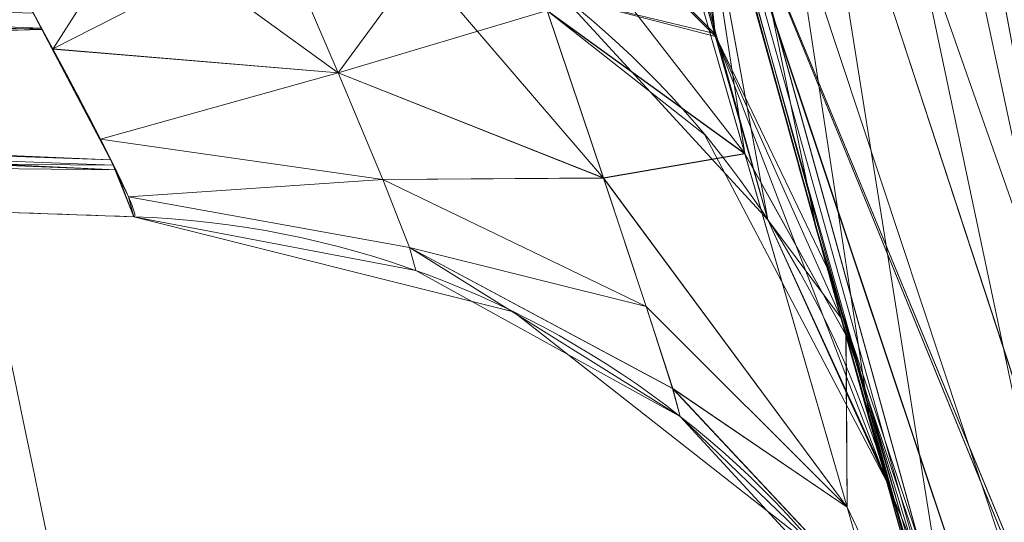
# Model space of a CAD drawing. Header units: millimetres. Extents: x -71 to 71, y -145 to 145.
# Tile 117 of 256: x -54.695 to -54.38, y -15.211 to -15.05. Entities that reach past the tile are written whole.
import ezdxf

# ---------------------------------------------------------------- set-up
doc = ezdxf.new("R2010")
doc.units = ezdxf.units.MM
doc.layers.add('1', color=7, linetype='CONTINUOUS')

msp = doc.modelspace()

# ---------------------------------------------------------------- linework, layer by layer
at = {"layer": '1', "color": 163, "linetype": 'Continuous', "lineweight": 13}
for p, q in [((-54.6583261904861, -15.1132531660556, -31.8634909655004), (-54.6583261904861, -15.1132531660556, -23.4778360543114)), ((-54.4175656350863, -15.1979772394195, 3.36842170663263), (-54.4175656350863, -15.1979772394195, 2.21052546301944))]:
    msp.add_line(p, q, dxfattribs=at)
at = {"layer": '1', "color": 163, "linetype": 'Continuous', "lineweight": 13, "extrusion": (-5.23961264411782e-15, 1.156482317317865e-14, -1)}
for centre, radius in [((0, 2.781752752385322e-14, 144.004626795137), 61.0180546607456), ((0, -8.448341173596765e-14, 124.369789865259), 56.3952855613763)]:
    msp.add_circle(centre, radius, dxfattribs=at)
at = {"layer": '1', "color": 163, "linetype": 'Continuous', "lineweight": 13}
msp.add_circle((4.472976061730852e-13, 3.150668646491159e-12, -145), 60.4433756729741, dxfattribs=at)
msp.add_arc((3.626092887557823e-30, 1.973953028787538e-14, -142.505083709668), 63.56377365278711, 189.6208549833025, 222.2786899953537, dxfattribs=at)
at = {"layer": '1', "color": 163, "linetype": 'Continuous', "lineweight": 13, "extrusion": (0, 0, -1)}
for centre, start, end in [((54.70650860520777, -15.278673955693, -3.368421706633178), 91.99999999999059, 164.3958814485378), ((54.6687960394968, -15.4130704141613, 23.4778360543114), 91.99999999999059, 164.2549753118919), ((54.6687960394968, -15.4130704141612, 31.8634909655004), 91.99999999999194, 164.2549753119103)]:
    msp.add_arc(centre, 0.3, start, end, dxfattribs=at)
at = {"layer": '1', "color": 163, "linetype": 'Continuous', "lineweight": 13, "extrusion": (4.28591803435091e-09, -1.534617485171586e-08, 1)}
msp.add_arc((-54.70650861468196, -15.27867392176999, 2.21052546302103), 0.3, 15.60411855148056, 88.00000000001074, dxfattribs=at)
at = {"layer": '1', "color": 163, "linetype": 'Continuous', "lineweight": 13}
for points, knots in [([(-56.0092195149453, 7.430836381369, -40.1881047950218), (-56.38767568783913, 4.578259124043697, -40.18600039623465), (-56.64075283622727, 0.1337488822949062, -40.18517426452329), (-56.24041456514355, -6.020940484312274, -40.18873368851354), (-55.54351012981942, -10.71621283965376, -40.19373372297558), (-54.41900416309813, -15.45484477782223, -40.20106422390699), (-52.84662861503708, -20.19210887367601, -40.21072519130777), (-50.80930273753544, -24.8840909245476, -40.2227166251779), (-48.29613211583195, -29.47758556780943, -40.23703852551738), (-45.29549098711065, -33.91822466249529, -40.25369089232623), (-41.8019172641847, -38.14185204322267, -40.27267372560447), (-37.82569878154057, -42.09225020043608, -40.29398702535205), (-33.38333123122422, -45.70420284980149, -40.31763079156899), (-28.49088723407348, -48.91009564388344, -40.34360502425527), (-21.41016006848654, -52.54962415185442, -40.38134462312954), (-15.5376816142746, -54.48108172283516, -40.41314502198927), (-11.445770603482, -55.3284003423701, -40.43589893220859)], [0, 0, 0, 0, 0.125, 0.1875, 0.25, 0.3125, 0.375, 0.4375, 0.5, 0.5625, 0.625, 0.6875, 0.75, 0.8125, 0.875, 1, 1, 1, 1]), ([(-55.79206164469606, 7.398561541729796, -43.18008904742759), (-56.02458079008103, 5.645469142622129, -43.17850631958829), (-56.32216527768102, 2.145282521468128, -43.17631762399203), (-56.2774919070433, -3.083071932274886, -43.17589833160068), (-55.74469622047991, -8.317168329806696, -43.17832533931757), (-54.72088675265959, -13.50770784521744, -43.18361554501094), (-53.47375240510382, -17.70598476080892, -43.19032117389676), (-52.24993602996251, -20.97159237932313, -43.1970039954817), (-51.21943771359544, -23.37545791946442, -43.20267281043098), (-50.07211843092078, -25.74001208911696, -43.20902270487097), (-48.38893654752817, -28.83185243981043, -43.21838366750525), (-46.01474015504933, -32.54916112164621, -43.23166013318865), (-42.79579392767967, -36.67874397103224, -43.24974804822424), (-39.80590965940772, -39.8550863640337, -43.26661311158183), (-37.22554922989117, -42.23774127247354, -43.28120343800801), (-35.20249638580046, -43.93723232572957, -43.29265772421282), (-33.10278230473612, -45.54055131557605, -43.30455868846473), (-30.93842460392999, -47.03880768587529, -43.31683624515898), (-28.72004833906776, -48.42495516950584, -43.32942842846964), (-25.67962645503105, -50.13475593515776, -43.34669906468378), (-22.51737436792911, -51.63244938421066, -43.36467929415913), (-19.23182754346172, -52.91446779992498, -43.3833775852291), (-15.89144214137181, -54.03891938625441, -43.40239509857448), (-13.34178061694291, -54.70350458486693, -43.41691632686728), (-11.6398303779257, -55.06359028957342, -43.42660953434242)], [0, 0, 0, 0, 0.0625, 0.125, 0.1875, 0.25, 0.3125, 0.34375, 0.375, 0.40625, 0.4375, 0.5, 0.5625, 0.625, 0.65625, 0.6875, 0.71875, 0.75, 0.78125, 0.8125, 0.875, 0.90625, 0.9375, 1, 1, 1, 1]), ([(-56.50000000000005, -4.895578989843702e-16, -15.81462433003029), (-56.49999999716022, -0.967056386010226, -15.8120534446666), (-56.45043392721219, -2.918040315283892, -15.80691167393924), (-56.14086936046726, -6.892608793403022, -15.79662813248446), (-55.33779639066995, -11.96000647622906, -15.78377370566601), (-53.65336816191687, -18.09517495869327, -15.76834839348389), (-51.21658996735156, -24.15893938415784, -15.75292308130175), (-48.02467232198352, -30.0154777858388, -15.73749776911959), (-44.10762326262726, -35.52636955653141, -15.72207245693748), (-39.52881410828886, -40.56063158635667, -15.70664714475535), (-36.0977595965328, -43.52332059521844, -15.69636360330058), (-34.30725113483, -44.89167162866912, -15.6912218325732)], [0, 0, 0, 0, 0.0625, 0.125, 0.25, 0.375, 0.5, 0.625, 0.75, 0.875, 1, 1, 1, 1]), ([(-54.1748946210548, -21.2568850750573, 31.5), (-54.6638936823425, -17.571101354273, 31.499871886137), (-55.1250233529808, -14.095380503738, 30.1514430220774), (-55.6314401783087, -10.2783120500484, 26.7224698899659), (-55.7653499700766, -9.26897978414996, 25.3941579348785), (-55.9577956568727, -7.81843880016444, 22.2910702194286), (-56.0092096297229, -7.43091089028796, 20.5929966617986), (-56.0092195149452, -7.43083638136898, 18.8118952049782)], [0, 0, 0, 0, 0.5, 0.5, 0.75, 0.75, 1, 1, 1, 1]), ([(-56.00921274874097, -7.43088738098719, 18.81189514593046), (-55.84778768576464, -8.64761337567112, 18.27553385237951), (-55.57446086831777, -10.46857355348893, 17.47101728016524), (-55.14800137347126, -12.88831644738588, 16.40328050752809), (-54.79726728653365, -14.6992013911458, 15.60654748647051), (-54.41554179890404, -16.50502466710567, 14.8125598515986), (-53.86455365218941, -18.90435921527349, 13.75579519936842), (-53.09654226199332, -21.8880547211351, 12.44277299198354), (-52.04587146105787, -25.44201606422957, 10.88781178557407), (-50.86235861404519, -28.96561770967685, 9.35961010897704), (-49.54285790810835, -32.4561508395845, 7.86666250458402), (-48.56815383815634, -34.75713714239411, 6.899976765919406), (-48.05581082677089, -35.9000126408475, 6.425037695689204)], [0, 0, 0, 0, 0.125, 0.1875, 0.25, 0.3125, 0.375, 0.5, 0.625, 0.75, 0.875, 1, 1, 1, 1]), ([(-47.46844656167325, -30.64305029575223, -0.8061324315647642), (-48.05961782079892, -29.72727555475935, -0.05716055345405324), (-49.17838392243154, -27.87812518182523, 1.469014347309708), (-50.67197279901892, -25.05862759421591, 3.829412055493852), (-51.76788006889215, -22.67685427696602, 5.845017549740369), (-52.55819579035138, -20.75314257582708, 7.47955347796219), (-53.10827526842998, -19.30177147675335, 8.715144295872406), (-53.61576125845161, -17.84355812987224, 9.960823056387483), (-54.23731669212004, -15.88719951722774, 11.62907026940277), (-54.91085441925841, -13.42264493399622, 13.72871973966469), (-55.55516477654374, -10.43872688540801, 16.26421220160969), (-55.8760261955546, -8.43476743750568, 17.96132468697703), (-56.00921263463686, -7.430887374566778, 18.8118951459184)], [0, 0, 0, 0, 0.125, 0.25, 0.375, 0.4375, 0.5, 0.5625, 0.625, 0.75, 0.875, 1, 1, 1, 1]), ([(-54.41756563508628, -15.1979772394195, 2.21052546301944), (-54.41756563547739, -15.19797723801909, 2.109954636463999), (-54.42030227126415, -15.18819559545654, 1.908788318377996), (-54.43683119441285, -15.12889042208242, 1.510665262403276), (-54.47811728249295, -14.98007928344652, 1.029295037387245), (-54.55566129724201, -14.69591710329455, 0.4993564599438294), (-54.65697455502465, -14.31535557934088, 0.03816664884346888), (-54.7757527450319, -13.85463928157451, -0.3375400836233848), (-54.90557891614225, -13.33183032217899, -0.6157788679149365), (-55.03989161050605, -12.76606748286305, -0.7866560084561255), (-55.12876803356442, -12.37373554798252, -0.8252374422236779), (-55.17212663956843, -12.1772872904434, -0.8252177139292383)], [0, 0, 0, 0, 0.0625, 0.125, 0.25, 0.375, 0.5, 0.625, 0.75, 0.875, 1, 1, 1, 1]), ([(-55.17212663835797, -12.17728729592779, 6.404164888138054), (-55.12876412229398, -12.37375326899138, 6.404184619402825), (-55.03984494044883, -12.76627130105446, 6.366341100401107), (-54.90540054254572, -13.33256589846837, 6.196793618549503), (-54.7756281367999, -13.85513045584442, 5.917733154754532), (-54.65702916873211, -14.31514246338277, 5.540853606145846), (-54.55564709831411, -14.69597070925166, 5.07979597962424), (-54.47792139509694, -14.98079516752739, 4.550113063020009), (-54.43670081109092, -15.12935834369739, 4.068487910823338), (-54.42027479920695, -15.18829385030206, 3.670227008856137), (-54.41756563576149, -15.19797723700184, 3.469012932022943), (-54.41756563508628, -15.1979772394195, 3.368421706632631)], [0, 0, 0, 0, 0.125, 0.25, 0.375, 0.5, 0.625, 0.75, 0.875, 0.9375, 1, 1, 1, 1]), ([(-54.64030417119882, -14.37661143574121, 10.8254621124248), (-54.62642089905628, -14.42937689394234, 10.82546854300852), (-54.59854287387, -14.53468654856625, 10.81386826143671), (-54.54447122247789, -14.73666591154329, 10.74802989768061), (-54.4837913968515, -14.95943660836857, 10.59553944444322), (-54.44013009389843, -15.11709120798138, 10.37025532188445), (-54.42095741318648, -15.18584302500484, 10.16350463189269), (-54.41582449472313, -15.20417358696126, 9.999954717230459), (-54.42090709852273, -15.18602333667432, 9.83639722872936), (-54.44008393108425, -15.11725739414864, 9.629654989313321), (-54.48378972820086, -14.95944409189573, 9.404406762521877), (-54.54448239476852, -14.73662468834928, 9.252052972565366), (-54.59854191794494, -14.53469006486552, 9.186119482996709), (-54.6264211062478, -14.42937610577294, 9.174531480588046), (-54.64030412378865, -14.37661161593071, 9.174537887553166)], [0, 0, 0, 0, 0.0625, 0.125, 0.25, 0.375, 0.4375, 0.5, 0.5625, 0.625, 0.75, 0.875, 0.9375, 1, 1, 1, 1]), ([(-55.26469149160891, -15.0920784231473, -31.8425123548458), (-55.1605742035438, -15.0957142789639, -31.8461145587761), (-55.0564569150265, -15.0993501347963, -31.8497167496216), (-54.8543351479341, -15.1064083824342, -31.8567096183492), (-54.7563306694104, -15.1098307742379, -31.860100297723), (-54.6583261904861, -15.1132531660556, -31.8634909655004)], [0, 0, 0, 0, 0.515121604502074, 0.515121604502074, 1, 1, 1, 1]), ([(-54.6583261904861, -15.1132531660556, -23.4778360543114), (-54.7563306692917, -15.109830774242, -23.4812267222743), (-54.8543351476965, -15.1064083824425, -23.4846174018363), (-55.056456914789, -15.0993501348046, -23.4916102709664), (-55.160574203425, -15.095714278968, -23.4952124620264), (-55.26469149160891, -15.0920784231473, -23.4988146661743)], [0, 0, 0, 0, 0.484878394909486, 0.484878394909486, 1, 1, 1, 1])]:
    msp.add_open_spline(points, degree=3, knots=knots, dxfattribs=at)
for points in [[(-54.3800523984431, -15.3316633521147, -23.4778360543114), (-54.38005239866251, -15.3316633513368, -23.1417383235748), (-54.4598644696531, -15.0492227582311, -22.8839165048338), (-54.5447510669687, -14.7349968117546, -22.8839558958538)], [(-54.5447510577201, -14.73499684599, -32.4573711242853), (-54.4599705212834, -15.0488301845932, -32.45741050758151), (-54.3800524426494, -15.3316631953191, -32.1995669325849), (-54.3800523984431, -15.3316633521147, -31.8634909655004)], [(-54.8238993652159, -14.81044485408, -23.1837601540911), (-54.7331524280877, -14.9700873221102, -23.1820771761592), (-54.6525246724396, -15.11345575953, -23.3095420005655), (-54.6583261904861, -15.1132531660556, -23.4778360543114)], [(-54.6583261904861, -15.1132531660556, -31.8634909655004), (-54.65252500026, -15.1134557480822, -32.0317769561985), (-54.733265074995, -14.9698891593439, -32.15924774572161), (-54.8238993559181, -14.810444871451, -32.1575668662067)]]:
    msp.add_open_spline(points, degree=3, dxfattribs=at)
for points in [[(24.58453550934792, 55.21777272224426, -144.9999958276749), (-35.52772477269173, -48.89971762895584, -144.9999958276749), (-52.34549939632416, -30.22168762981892, -144.9999958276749), (-60.11226028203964, -6.318053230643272, -144.9999958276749)], [(-51.48215219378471, -16.72756485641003, -123.8834485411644), (-54.13153767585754, -7.864786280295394e-14, -123.8834485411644), (-56.3952848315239, -7.767609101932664e-14, -124.3697926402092), (-53.63510549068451, -17.42710173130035, -124.3697926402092)], [(-55.90708926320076, -8.200637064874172, 23.03180657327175), (-56.00921437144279, -7.430861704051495, 18.81189458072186), (-52.23216861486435, -35.90000048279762, 18.77893321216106)], [(-54.24021929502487, -15.81924594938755, 11.68635301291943), (-56.00921437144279, -7.430861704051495, 18.81189458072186), (-54.64030429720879, -14.37661144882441, 10.82546170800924)], [(-56.00921437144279, -7.430887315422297, 18.81189458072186), (-52.85102128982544, -20.62619663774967, 10.56393515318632), (-52.89638042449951, -21.29850536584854, 11.49737183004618)], [(-52.85102128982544, -20.62619663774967, 10.56393515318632), (-56.00921437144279, -7.430887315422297, 18.81189458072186), (-54.24021929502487, -15.81924594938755, 11.68635301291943)], [(-52.89638042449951, -21.29850536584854, 11.49737183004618), (-52.91160196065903, -21.96520008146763, 12.41462863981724), (-56.00921437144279, -7.430887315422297, 18.81189458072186)], [(-52.23216861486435, -35.90000048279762, 18.77893321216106), (-56.00921437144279, -7.430887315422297, 18.81189458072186), (-52.84026637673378, -22.29992114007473, 12.26730179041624)], [(-55.57271465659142, -10.72095800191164, 27.05357037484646), (-55.90708926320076, -8.200637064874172, 23.03180657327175), (-52.23216861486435, -35.90000048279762, 18.77893321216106)], [(-54.95673045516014, -15.36386180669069, 30.29263764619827), (-54.17877063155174, -12.60278839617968, 38.59021887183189), (-54.76291477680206, -9.342835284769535, 37.38521039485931)], [(-63.40426951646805, -20.42438462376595, -124.5481371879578), (-48.8397516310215, -28.19764241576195, -124.3697926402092), (-55.53851276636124, -9.792938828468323, -124.3697926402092)], [(-52.23216861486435, -35.90000048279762, 18.77893321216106), (-54.17489632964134, -21.25688455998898, 31.50000050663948), (-54.95673045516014, -15.36386180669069, 30.29263764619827), (-55.57271465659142, -10.72095800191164, 27.05357037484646)], [(-55.18354848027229, -12.12542038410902, -15.78337885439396), (-51.65004730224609, -22.90245704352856, -15.75607433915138), (-54.90593239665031, -13.32624070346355, -0.5968617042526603)], [(-53.866196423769, -16.30969159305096, -43.18822175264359), (-54.50920760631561, -12.91333884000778, -43.18491742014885), (-51.38519778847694, -12.16170284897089, -59.45028364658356)], [(-54.95673045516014, -15.36386180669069, 30.29263764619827), (-54.50513958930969, -18.76768283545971, 30.99001199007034), (-54.17877063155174, -12.60278839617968, 38.59021887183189)], [(-54.17877063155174, -12.60278839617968, 38.59021887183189), (-54.50513958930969, -18.76768283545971, 30.99001199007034), (-54.17489632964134, -21.25688455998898, 31.50000050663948)], [(-54.38999459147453, -15.29634650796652, -32.06383436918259), (-54.72962185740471, -13.16560711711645, -40.19878432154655), (-53.91287803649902, -16.89865440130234, -27.71926298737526)], [(-54.38999459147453, -15.29634650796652, -32.06383436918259), (-54.42280694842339, -15.17904922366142, -32.25747123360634), (-54.72962185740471, -13.16560711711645, -40.19878432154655)], [(-54.42280694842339, -15.17904922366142, -32.25747123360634), (-54.47946116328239, -14.97441250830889, -32.40591287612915), (-54.72962185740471, -13.16560711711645, -40.19878432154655)], [(-54.72962185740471, -13.16560711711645, -40.19878432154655), (-54.09141629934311, -16.31894893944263, -30.56511096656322), (-54.08657342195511, -16.33678935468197, -30.41893057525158)], [(-54.72962185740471, -13.16560711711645, -40.19878432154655), (-54.09141629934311, -16.31894893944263, -31.76574409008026), (-54.09141629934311, -16.31894893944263, -30.56511096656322)], [(-54.72962185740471, -13.16560711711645, -40.19878432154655), (-54.07806485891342, -16.3650568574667, -31.9959856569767), (-54.09141629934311, -16.31894893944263, -31.76574409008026)], [(-54.08657342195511, -16.33678935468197, -30.41893057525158), (-53.91287803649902, -16.89865440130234, -27.71926298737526), (-54.72962185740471, -13.16560711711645, -40.19878432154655)], [(-54.72962185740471, -13.16560711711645, -40.19878432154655), (-54.22870814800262, -15.85734076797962, -40.20218178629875), (-53.9480447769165, -16.78620837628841, -32.35631808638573)], [(-53.9480447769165, -16.78620837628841, -32.35631808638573), (-53.97316813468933, -16.70768484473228, -32.33245015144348), (-54.72962185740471, -13.16560711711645, -40.19878432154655)], [(-53.97316813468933, -16.70768484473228, -32.33245015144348), (-54.0367066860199, -16.50106348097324, -32.19820931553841), (-54.72962185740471, -13.16560711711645, -40.19878432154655)], [(-54.0367066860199, -16.50106348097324, -32.19820931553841), (-54.07806485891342, -16.3650568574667, -31.9959856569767), (-54.72962185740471, -13.16560711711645, -40.19878432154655)], [(-54.84018474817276, -13.17267213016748, -15.78072644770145), (-53.68521064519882, -17.60755479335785, -23.25828559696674), (-53.0979111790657, -19.30419728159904, -22.77449704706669)], [(-53.0979111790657, -19.30419728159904, -22.77449704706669), (-51.65004730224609, -22.90245704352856, -15.75607433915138), (-54.84018474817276, -13.17267213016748, -15.78072644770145)], [(-53.68521064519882, -17.60755479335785, -23.25828559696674), (-54.84018474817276, -13.17267213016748, -15.78072644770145), (-54.44025620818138, -15.116305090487, -23.0235680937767)], [(-54.84018474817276, -13.17267213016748, -15.78072644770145), (-54.49992790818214, -14.89981450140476, -22.90785871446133), (-54.44025620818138, -15.116305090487, -23.0235680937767)], [(-54.6598918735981, -14.3019575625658, 0.0528909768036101), (-54.90593239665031, -13.32624070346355, -0.5968617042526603), (-51.65004730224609, -22.90245704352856, -15.75607433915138)], [(-54.22870814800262, -15.85734076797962, -40.20218178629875), (-54.6327717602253, -13.68603762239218, -40.19943997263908), (-54.37590554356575, -13.61744105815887, -43.18560287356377)], [(-54.56176400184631, -14.67187609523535, 9.235122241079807), (-54.66064810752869, -14.29907139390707, 5.529172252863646), (-52.52810567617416, -20.80981247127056, 7.431721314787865)], [(-54.66064810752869, -14.29907139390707, 5.529172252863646), (-54.48251590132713, -14.96346481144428, 4.540527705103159), (-52.52810567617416, -20.80981247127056, 7.431721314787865)], [(-51.65004730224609, -22.90245704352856, -15.75607433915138), (-50.23143440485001, -25.35669691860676, -15.74950478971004), (-54.6598918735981, -14.3019575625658, 0.0528909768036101)], [(-50.23143440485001, -25.35669691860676, -15.74950478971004), (-54.48071658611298, -14.97002318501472, 1.056008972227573), (-54.6598918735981, -14.3019575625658, 0.0528909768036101)], [(-54.64030429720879, -14.37661144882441, 10.82546170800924), (-54.55920472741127, -14.68137931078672, 10.76085958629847), (-54.24021929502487, -15.81924594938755, 11.68635301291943)], [(-52.52810567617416, -20.80981247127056, 7.431721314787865), (-54.48184907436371, -14.96589835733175, 9.439317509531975), (-54.56176400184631, -14.67187609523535, 9.235122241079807)], [(-54.24021929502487, -15.81924594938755, 11.68635301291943), (-54.55920472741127, -14.68137931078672, 10.76085958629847), (-54.48577553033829, -14.95159696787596, 10.57539042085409)], [(-54.52081188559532, -14.88027162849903, 1.073051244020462), (-54.45559322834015, -15.11422917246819, 2.210525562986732), (-54.52099442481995, -15.04291035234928, 2.210525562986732)], [(-54.52099442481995, -15.04291035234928, 3.368421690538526), (-54.45559322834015, -15.11422917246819, 3.368421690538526), (-54.5206256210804, -14.88101668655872, 4.510033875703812)], [(-54.45559322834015, -15.11422917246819, 2.210525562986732), (-54.52081188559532, -14.88027162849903, 1.073051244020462), (-54.48419228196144, -14.95843566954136, 1.035288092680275)], [(-54.48399111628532, -14.95924592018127, 4.547856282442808), (-54.5206256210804, -14.88101668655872, 4.510033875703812), (-54.45559322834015, -15.11422917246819, 3.368421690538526)], [(-54.53779175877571, -14.98960796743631, 10.24787779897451), (-54.47260662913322, -15.05465805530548, 10.28316654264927), (-54.51853200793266, -14.89241514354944, 10.51891315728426)], [(-54.51832711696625, -14.89315088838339, 9.481790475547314), (-54.47231605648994, -15.05565829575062, 9.718742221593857), (-54.53751236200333, -14.99041169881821, 9.753679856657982)], [(-54.48577553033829, -14.95159696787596, 10.57539042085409), (-54.51853200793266, -14.89241514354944, 10.51891315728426), (-54.47260662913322, -15.05465805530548, 10.28316654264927)], [(-54.47231605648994, -15.05565829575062, 9.718742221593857), (-54.51832711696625, -14.89315088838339, 9.481790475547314), (-54.48184907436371, -14.96589835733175, 9.439317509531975)], [(-54.54780906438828, -14.9836577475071, -32.19494596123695), (-54.50979247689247, -14.93054814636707, -32.31655806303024), (-54.46292459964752, -15.09304530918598, -32.21525251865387)], [(-54.52616512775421, -15.04735741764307, -23.19225668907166), (-54.46289479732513, -15.09315986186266, -23.12606014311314), (-54.50975522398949, -14.93068132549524, -23.02476204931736)], [(-54.46292459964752, -15.09304530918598, -32.21525251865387), (-54.50979247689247, -14.93054814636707, -32.31655806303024), (-54.48324978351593, -14.96062427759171, -32.4118547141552)], [(-54.48320508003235, -14.96079005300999, -22.9294691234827), (-54.50975522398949, -14.93068132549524, -23.02476204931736), (-54.46289479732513, -15.09315986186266, -23.12606014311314)], [(-54.47260662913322, -15.05465805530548, 10.28316654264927), (-54.43663150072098, -15.12954290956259, 10.31629275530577), (-54.48577553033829, -14.95159696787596, 10.57539042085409)], [(-54.48577553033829, -14.95159696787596, 10.57539042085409), (-54.43663150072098, -15.12954290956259, 10.31629275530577), (-54.24021929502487, -15.81924594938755, 11.68635301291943)], [(-54.48419228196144, -14.95843566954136, 1.035288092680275), (-54.41756546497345, -15.19797742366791, 2.210525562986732), (-54.45559322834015, -15.11422917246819, 2.210525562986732)], [(-54.45559322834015, -15.11422917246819, 3.368421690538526), (-54.41756546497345, -15.19797742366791, 3.368421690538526), (-54.48399111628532, -14.95924592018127, 4.547856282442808)], [(-54.48324978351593, -14.96062427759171, -32.4118547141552), (-54.43060770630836, -15.15101734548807, -32.28647261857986), (-54.46292459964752, -15.09304530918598, -32.21525251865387)], [(-54.46289479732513, -15.09315986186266, -23.12606014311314), (-54.43057045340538, -15.15116449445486, -23.05484376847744), (-54.48320508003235, -14.96079005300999, -22.9294691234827)], [(-52.52810567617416, -20.80981247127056, 7.431721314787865), (-54.48251590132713, -14.96346481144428, 4.540527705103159), (-54.41756546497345, -15.19797742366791, 3.368421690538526)], [(-54.48184907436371, -14.96589835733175, 9.439317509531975), (-54.43213880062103, -15.14570321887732, 9.722338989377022), (-54.47231605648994, -15.05565829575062, 9.718742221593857)], [(-52.52810567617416, -20.80981247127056, 7.431721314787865), (-54.43213880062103, -15.14570321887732, 9.722338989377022), (-54.48184907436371, -14.96589835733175, 9.439317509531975)], [(-50.18527060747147, -25.3630131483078, 3.6172557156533), (-54.41756546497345, -15.19797742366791, 2.210525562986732), (-54.48071658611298, -14.97002318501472, 1.056008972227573)], [(-54.48071658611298, -14.97002318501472, 1.056008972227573), (-50.23143440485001, -25.35669691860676, -15.74950478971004), (-50.18527060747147, -25.3630131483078, 3.6172557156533)], [(-54.46292459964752, -15.09304530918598, -32.21525251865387), (-54.5261986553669, -15.04726894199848, -32.1490578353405), (-54.54780906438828, -14.9836577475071, -32.19494596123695)], [(-54.47260662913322, -15.05465805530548, 10.28316654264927), (-54.53779175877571, -14.98960796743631, 10.24787779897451), (-54.52099442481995, -15.04290942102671, 10.00090874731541)], [(-54.52099442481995, -15.04290942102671, 10.00090874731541), (-54.53751236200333, -14.99041169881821, 9.753679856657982), (-54.47231605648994, -15.05565829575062, 9.718742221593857)], [(-54.4758103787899, -15.08689858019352, 2.210525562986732), (-54.4758103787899, -15.08689858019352, 3.368421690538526), (-54.57437783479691, -15.00933896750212, 3.368421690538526), (-54.57437783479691, -15.00933896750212, 2.210525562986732)], [(-54.65863272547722, -15.01954440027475, -23.25727231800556), (-54.70490828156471, -15.02179075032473, -23.26705679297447), (-54.68423664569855, -15.05962479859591, -23.31038750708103)], [(-54.65863272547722, -15.01954440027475, -23.25727231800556), (-54.68423664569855, -15.05962479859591, -23.31038750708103), (-54.59294095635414, -15.06723556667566, -23.28873611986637)], [(-54.59294095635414, -15.06723556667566, -23.28873611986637), (-54.61204051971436, -15.02282358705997, -23.2414323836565), (-54.65863272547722, -15.01954440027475, -23.25727231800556)], [(-54.68426644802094, -15.05957264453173, -32.03093633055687), (-54.704949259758, -15.02171624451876, -32.07426518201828), (-54.61207404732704, -15.02274908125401, -32.0998840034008)], [(-54.61207404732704, -15.02274908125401, -32.0998840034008), (-54.59296330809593, -15.06718341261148, -32.05258399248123), (-54.68426644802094, -15.05957264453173, -32.03093633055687)], [(-54.59296330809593, -15.06718341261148, -32.05258399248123), (-54.61207404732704, -15.02274908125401, -32.0998840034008), (-54.5261986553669, -15.04726894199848, -32.1490578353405)], [(-54.56717312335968, -15.03209955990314, -23.21956679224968), (-54.61204051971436, -15.02282358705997, -23.2414323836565), (-54.59294095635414, -15.06723556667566, -23.28873611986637)], [(-54.68772724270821, -15.05332812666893, -23.30469153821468), (-55.26850745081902, -15.03080036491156, -23.32661859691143), (-55.26784434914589, -15.06941858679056, -23.38480576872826)], [(-55.26850745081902, -15.03080036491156, -23.32661859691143), (-54.68772724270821, -15.05332812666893, -23.30469153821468), (-54.69044297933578, -15.04817325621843, -23.29540997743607)], [(-54.69192937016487, -15.04544354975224, -32.04913437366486), (-54.68795448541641, -15.05294814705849, -32.03634917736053), (-55.26850745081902, -15.03080036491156, -32.01470896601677)], [(-55.26784434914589, -15.06941858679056, -31.95651993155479), (-55.26850745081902, -15.03080036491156, -32.01470896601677), (-54.68795448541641, -15.05294814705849, -32.03634917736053)], [(-54.59294095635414, -15.06723556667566, -23.28873611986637), (-54.50814217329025, -15.1008777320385, -23.24949949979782), (-54.56717312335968, -15.03209955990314, -23.21956679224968)], [(-54.50814217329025, -15.1008777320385, -23.24949949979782), (-54.52616512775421, -15.04735741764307, -23.19225668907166), (-54.56717312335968, -15.03209955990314, -23.21956679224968)], [(-54.47231605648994, -15.05565829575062, 9.718742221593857), (-54.45559322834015, -15.11422824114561, 10.00104006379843), (-54.52099442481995, -15.04290942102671, 10.00090874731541)], [(-54.52099442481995, -15.04290942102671, 10.00090874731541), (-54.45559322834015, -15.11422824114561, 10.00104006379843), (-54.47260662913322, -15.05465805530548, 10.28316654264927)], [(-54.5261986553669, -15.04726894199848, -32.1490578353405), (-54.50816079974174, -15.10081626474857, -32.09181502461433), (-54.59296330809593, -15.06718341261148, -32.05258399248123)], [(-54.50816079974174, -15.10081626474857, -32.09181502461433), (-54.5261986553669, -15.04726894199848, -32.1490578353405), (-54.46292459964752, -15.09304530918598, -32.21525251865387)], [(-54.46289479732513, -15.09315986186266, -23.12606014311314), (-54.52616512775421, -15.04735741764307, -23.19225668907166), (-54.50814217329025, -15.1008777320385, -23.24949949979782)], [(-54.68795448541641, -15.05294814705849, -32.03634917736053), (-54.66566234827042, -15.09504299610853, -31.96463733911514), (-55.26784434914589, -15.06941858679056, -31.95651993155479)], [(-55.26784434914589, -15.06941858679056, -23.38480576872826), (-54.66409027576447, -15.09821508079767, -23.38551171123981), (-54.68772724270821, -15.05332812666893, -23.30469153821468)], [(-54.41763997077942, -15.19770547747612, 10.01387182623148), (-54.43663150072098, -15.12954290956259, 10.31629275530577), (-54.47260662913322, -15.05465805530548, 10.28316654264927)], [(-54.47260662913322, -15.05465805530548, 10.28316654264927), (-54.45559322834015, -15.11422824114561, 10.00104006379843), (-54.41763997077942, -15.19770547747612, 10.01387182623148)], [(-54.45559322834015, -15.11422824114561, 10.00104006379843), (-54.47231605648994, -15.05565829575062, 9.718742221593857), (-54.43213880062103, -15.14570321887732, 9.722338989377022)], [(-54.66900393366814, -15.08844643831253, -31.98067098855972), (-54.68426644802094, -15.05957264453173, -32.03093633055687), (-54.59296330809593, -15.06718341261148, -32.05258399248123)], [(-54.59294095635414, -15.06723556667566, -23.28873611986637), (-54.68423664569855, -15.05962479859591, -23.31038750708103), (-54.66898903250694, -15.08847437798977, -23.36065098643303)], [(-54.59296330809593, -15.06718341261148, -32.05258399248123), (-54.57870289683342, -15.10130800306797, -31.99681267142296), (-54.66900393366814, -15.08844643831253, -31.98067098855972)], [(-54.66898903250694, -15.08847437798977, -23.36065098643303), (-54.57869172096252, -15.10133501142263, -23.34450744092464), (-54.59294095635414, -15.06723556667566, -23.28873611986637)], [(-54.57870289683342, -15.10130800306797, -31.99681267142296), (-54.59296330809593, -15.06718341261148, -32.05258399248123), (-54.50816079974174, -15.10081626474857, -32.09181502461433)], [(-54.50814217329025, -15.1008777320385, -23.24949949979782), (-54.59294095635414, -15.06723556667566, -23.28873611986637), (-54.57869172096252, -15.10133501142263, -23.34450744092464)], [(-54.66409027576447, -15.09821508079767, -23.38551171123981), (-55.26784434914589, -15.06941858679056, -23.38480576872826), (-55.26721850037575, -15.07392339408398, -23.40746857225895)], [(-55.26721850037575, -15.07392339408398, -31.93385899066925), (-55.26784434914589, -15.06941858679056, -31.95651993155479), (-54.66566234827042, -15.09504299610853, -31.96463733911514)], [(-55.26721850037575, -15.07392339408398, -23.40746857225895), (-54.66406419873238, -15.09828120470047, -23.3859159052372), (-54.66409027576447, -15.09821508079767, -23.38551171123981)], [(-54.66406419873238, -15.09828120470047, -23.3859159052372), (-55.26721850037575, -15.07392339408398, -23.40746857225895), (-55.26469275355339, -15.09207859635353, -23.49881455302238)], [(-54.66566234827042, -15.09504299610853, -31.96463733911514), (-54.6649694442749, -15.0967575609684, -31.95511549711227), (-55.26721850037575, -15.07392339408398, -31.93385899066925)], [(-55.26469275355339, -15.09207859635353, -31.84251114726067), (-55.26721850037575, -15.07392339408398, -31.93385899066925), (-54.6649694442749, -15.0967575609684, -31.95511549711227)], [(-54.66005951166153, -15.10684005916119, -31.92451223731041), (-54.66900393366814, -15.08844643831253, -31.98067098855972), (-54.57870289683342, -15.10130800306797, -31.99681267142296)], [(-54.57869172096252, -15.10133501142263, -23.34450744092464), (-54.66898903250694, -15.08847437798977, -23.36065098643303), (-54.66005206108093, -15.10684750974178, -23.41681160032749)], [(-54.41756546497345, -15.19797742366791, 2.210525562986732), (-54.41756546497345, -15.19797742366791, 3.368421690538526), (-54.4758103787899, -15.08689858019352, 3.368421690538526), (-54.4758103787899, -15.08689858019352, 2.210525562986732)], [(-55.26469275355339, -15.09207859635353, -23.49881455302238), (-54.65832725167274, -15.11325314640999, -23.4778355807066), (-54.66406419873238, -15.09828120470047, -23.3859159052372)], [(-54.6649694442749, -15.0967575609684, -31.95511549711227), (-54.65832725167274, -15.11325314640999, -31.8634919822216), (-55.26469275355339, -15.09207859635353, -31.84251114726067)], [(-54.65832725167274, -15.11325314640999, -31.8634919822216), (-54.65832725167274, -15.11325314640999, -23.4778355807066), (-55.26469275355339, -15.09207859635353, -23.49881455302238), (-55.26469275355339, -15.09207859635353, -31.84251114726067)], [(-54.50816079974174, -15.10081626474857, -32.09181502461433), (-54.46292459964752, -15.09304530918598, -32.21525251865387), (-54.43022772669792, -15.20606409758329, -32.0601686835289)], [(-54.43022772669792, -15.20606409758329, -32.0601686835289), (-54.46292459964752, -15.09304530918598, -32.21525251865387), (-54.43060770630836, -15.15101734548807, -32.28647261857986)], [(-54.43021282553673, -15.20610693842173, -23.28114956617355), (-54.46289479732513, -15.09315986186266, -23.12606014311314), (-54.50814217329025, -15.1008777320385, -23.24949949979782)], [(-54.43057045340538, -15.15116449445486, -23.05484376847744), (-54.46289479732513, -15.09315986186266, -23.12606014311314), (-54.43021282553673, -15.20610693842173, -23.28114956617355)], [(-54.57870289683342, -15.10130800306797, -31.99681267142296), (-54.57013472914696, -15.12309815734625, -31.93351253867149), (-54.66005951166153, -15.10684005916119, -31.92451223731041)], [(-54.66005206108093, -15.10684750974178, -23.41681160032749), (-54.57013472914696, -15.12310653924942, -23.40781316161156), (-54.57869172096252, -15.10133501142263, -23.34450744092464)], [(-54.50816079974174, -15.10081626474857, -32.09181502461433), (-54.49450016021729, -15.14192670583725, -32.02446922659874), (-54.57870289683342, -15.10130800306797, -31.99681267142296)], [(-54.57013472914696, -15.12309815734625, -31.93351253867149), (-54.57870289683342, -15.10130800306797, -31.99681267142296), (-54.49450016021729, -15.14192670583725, -32.02446922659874)], [(-54.57869172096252, -15.10133501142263, -23.34450744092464), (-54.49448898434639, -15.14195930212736, -23.31684902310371), (-54.50814217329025, -15.1008777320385, -23.24949949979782)], [(-54.49448898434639, -15.14195930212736, -23.31684902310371), (-54.57869172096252, -15.10133501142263, -23.34450744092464), (-54.57013472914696, -15.12310653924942, -23.40781316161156)], [(-54.43022772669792, -15.20606409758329, -32.0601686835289), (-54.49450016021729, -15.14192670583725, -32.02446922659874), (-54.50816079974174, -15.10081626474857, -32.09181502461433)], [(-54.50814217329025, -15.1008777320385, -23.24949949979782), (-54.49448898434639, -15.14195930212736, -23.31684902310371), (-54.43021282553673, -15.20610693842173, -23.28114956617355)], [(-54.57013472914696, -15.12309815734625, -31.93351253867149), (-54.56814169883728, -15.13045933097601, -31.8634919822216), (-54.65832725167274, -15.11325314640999, -31.8634919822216), (-54.66005951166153, -15.10684005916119, -31.92451223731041)], [(-54.66005206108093, -15.10684750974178, -23.41681160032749), (-54.65832725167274, -15.11325314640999, -23.4778355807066), (-54.56814169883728, -15.13045933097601, -23.4778355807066), (-54.57013472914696, -15.12310653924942, -23.40781316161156)], [(-54.65832725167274, -15.11325314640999, -23.4778355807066), (-54.65832725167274, -15.11325314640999, -31.8634919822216), (-54.53688651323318, -15.1436273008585, -31.8634919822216), (-54.53688651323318, -15.1436273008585, -23.4778355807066)], [(-54.43213880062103, -15.14570321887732, 9.722338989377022), (-54.41825091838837, -15.1955159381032, 10.00159792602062), (-54.45559322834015, -15.11422824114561, 10.00104006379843)], [(-54.45559322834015, -15.11422824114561, 10.00104006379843), (-54.41825091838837, -15.1955159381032, 10.00159792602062), (-54.41763997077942, -15.19770547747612, 10.01387182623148)], [(-53.95910143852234, -16.75067842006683, -23.95320497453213), (-54.44025620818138, -15.116305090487, -23.0235680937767), (-54.42748591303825, -15.16224816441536, -23.06586131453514)], [(-54.44025620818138, -15.116305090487, -23.0235680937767), (-53.95910143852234, -16.75067842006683, -23.95320497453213), (-53.68521064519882, -17.60755479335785, -23.25828559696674)], [(-54.49450016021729, -15.14192670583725, -32.02446922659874), (-54.48601767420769, -15.16819093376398, -31.94807469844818), (-54.57013472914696, -15.12309815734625, -31.93351253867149)], [(-54.48601767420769, -15.16819093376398, -31.94807469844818), (-54.4835738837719, -15.17707854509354, -31.8634919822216), (-54.56814169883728, -15.13045933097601, -31.8634919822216), (-54.57013472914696, -15.12309815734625, -31.93351253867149)], [(-54.4835738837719, -15.17707854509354, -23.4778355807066), (-54.48601394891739, -15.16820024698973, -23.39324913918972), (-54.57013472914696, -15.12310653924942, -23.40781316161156)], [(-54.57013472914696, -15.12310653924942, -23.40781316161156), (-54.56814169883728, -15.13045933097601, -23.4778355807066), (-54.4835738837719, -15.17707854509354, -23.4778355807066)], [(-54.57013472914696, -15.12310653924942, -23.40781316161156), (-54.48601394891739, -15.16820024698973, -23.39324913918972), (-54.49448898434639, -15.14195930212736, -23.31684902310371)], [(-52.52810567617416, -20.80981247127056, 7.431721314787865), (-54.24021929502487, -15.81924594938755, 11.68635301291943), (-54.43663150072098, -15.12954290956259, 10.31629275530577)], [(-54.43663150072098, -15.12954290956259, 10.31629275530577), (-54.41763997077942, -15.19770547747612, 10.01387182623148), (-52.52810567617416, -20.80981247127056, 7.431721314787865)], [(-54.48601767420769, -15.16819093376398, -31.94807469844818), (-54.49450016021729, -15.14192670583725, -32.02446922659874), (-54.43022772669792, -15.20606409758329, -32.0601686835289)], [(-54.43021282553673, -15.20610693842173, -23.28114956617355), (-54.49448898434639, -15.14195930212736, -23.31684902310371), (-54.48601394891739, -15.16820024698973, -23.39324913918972)], [(-54.53688651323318, -15.1436273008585, -23.4778355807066), (-54.53688651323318, -15.1436273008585, -31.8634919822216), (-54.43841218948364, -15.22091683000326, -31.8634919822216), (-54.43841218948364, -15.22091683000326, -23.4778355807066)], [(-52.52810567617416, -20.80981247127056, 7.431721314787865), (-54.41763997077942, -15.19770547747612, 10.01387182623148), (-54.43213880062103, -15.14570321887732, 9.722338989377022)], [(-54.43060770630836, -15.15101734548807, -32.28647261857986), (-54.39386516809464, -15.28256665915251, -32.09807351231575), (-54.43022772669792, -15.20606409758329, -32.0601686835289)], [(-54.43021282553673, -15.20610693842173, -23.28114956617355), (-54.39385026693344, -15.28262253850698, -23.2432447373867), (-54.43057045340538, -15.15116449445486, -23.05484376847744)], [(-53.95910143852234, -16.75067842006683, -23.95320497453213), (-54.42748591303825, -15.16224816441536, -23.06586131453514), (-54.39301207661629, -15.28560183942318, -23.2501458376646)], [(-54.43022772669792, -15.20606409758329, -32.0601686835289), (-54.42120879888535, -15.2373556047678, -31.96637332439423), (-54.48601767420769, -15.16819093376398, -31.94807469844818)], [(-54.4835738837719, -15.17707854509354, -31.8634919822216), (-54.48601767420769, -15.16819093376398, -31.94807469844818), (-54.42120879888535, -15.2373556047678, -31.96637332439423)], [(-54.42120507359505, -15.23736864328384, -23.37495051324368), (-54.48601394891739, -15.16820024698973, -23.39324913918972), (-54.4835738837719, -15.17707854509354, -23.4778355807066)], [(-54.48601394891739, -15.16820024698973, -23.39324913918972), (-54.42120507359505, -15.23736864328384, -23.37495051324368), (-54.43021282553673, -15.20610693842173, -23.28114956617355)], [(-54.4835738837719, -15.17707854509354, -23.4778355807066), (-54.41819503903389, -15.24815149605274, -23.4778355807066), (-54.42120507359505, -15.23736864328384, -23.37495051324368)], [(-54.42120879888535, -15.2373556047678, -31.96637332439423), (-54.41819503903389, -15.24815149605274, -31.8634919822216), (-54.4835738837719, -15.17707854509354, -31.8634919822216)], [(-54.41756546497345, -15.19797742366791, 3.368421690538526), (-50.18527060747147, -25.3630131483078, 3.6172557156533), (-52.52810567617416, -20.80981247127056, 7.431721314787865)], [(-54.41756546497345, -15.19797742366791, 3.368421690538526), (-54.41756546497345, -15.19797742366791, 2.210525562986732), (-50.18527060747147, -25.3630131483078, 3.6172557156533)], [(-54.42120879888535, -15.2373556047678, -31.96637332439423), (-54.43022772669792, -15.20606409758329, -32.0601686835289), (-54.39386516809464, -15.28256665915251, -32.09807351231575)], [(-54.39385026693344, -15.28262253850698, -23.2432447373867), (-54.43021282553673, -15.20610693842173, -23.28114956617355), (-54.42120507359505, -15.23736864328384, -23.37495051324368)]]:
    msp.add_3dface(points, dxfattribs=at)

doc.saveas('drawing.dxf')
